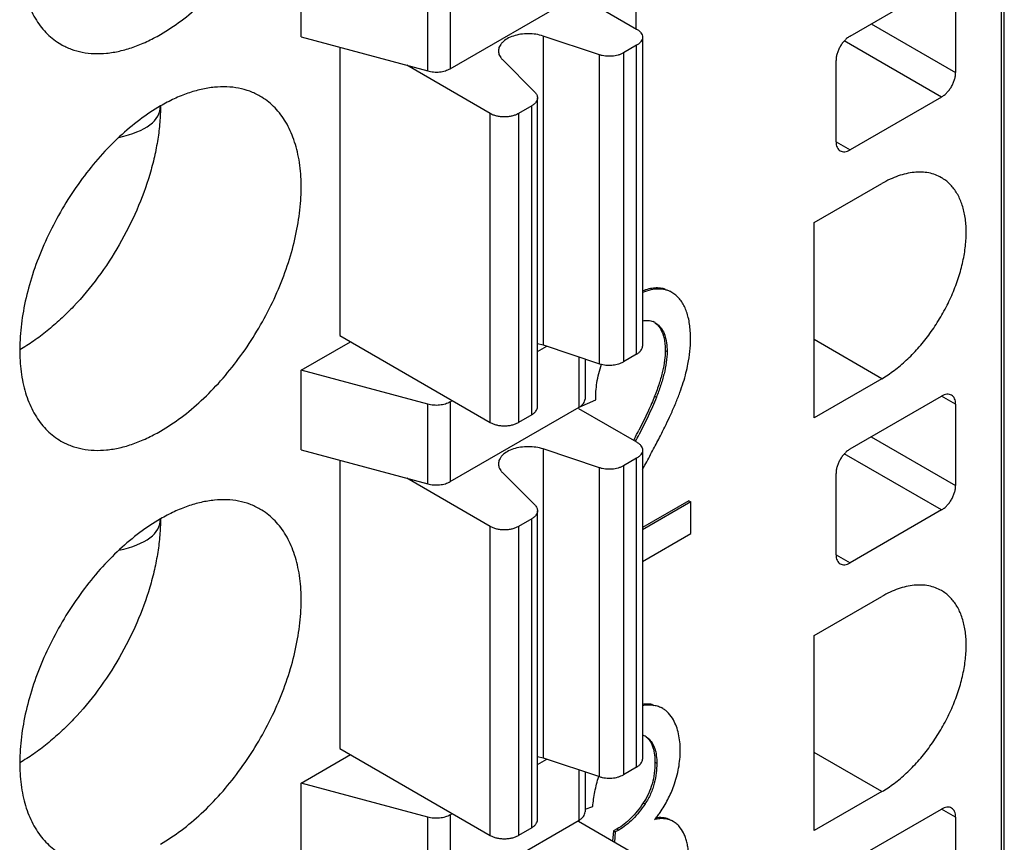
# Model space of a CAD drawing. Header units: inches. Extents: x 0 to 22, y 0 to 17.
# Tile 27 of 64: x 10.266 to 10.656, y 12.972 to 13.298. Entities that reach past the tile are written whole.
import ezdxf

# ---------------------------------------------------------------- set-up
doc = ezdxf.new("R2010")
doc.units = ezdxf.units.IN
doc.header["$LTSCALE"] = 1.21
doc.header["$MEASUREMENT"] = 0
doc.layers.get('0').update_dxf_attribs({"linetype": 'CONTINUOUS'})

msp = doc.modelspace()

# ---------------------------------------------------------------- linework, layer by layer
at = {"color": 7, "linetype": 'CONTINUOUS'}
for p, q in [((10.6546000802, 11.9968975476), (10.6546000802, 13.6298441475)), ((10.6557532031, 11.998504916), (10.6557532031, 13.6314515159)), ((10.5100941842, 13.293974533), (10.5100941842, 13.3286901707)), ((10.3776035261, 13.2908654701), (10.3776035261, 13.3191527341)), ((10.5947465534, 13.2911976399), (10.630937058, 13.3120934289)), ((10.4365605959, 13.278292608), (10.4875669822, 13.3077428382)), ((10.4365605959, 13.306579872), (10.4365605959, 13.278292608)), ((10.4872887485, 13.3072609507), (10.5103001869, 13.293974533)), ((10.6365048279, 13.3088792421), (10.6365048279, 13.276734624)), ((10.4276651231, 13.2773869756), (10.4276651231, 13.3056742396)), ((10.6031010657, 13.2960213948), (10.6365048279, 13.276734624)), ((10.3776035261, 13.2908654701), (10.4276651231, 13.2773869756)), ((10.495550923, 13.2837944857), (10.4733338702, 13.2912005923)), ((10.4733338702, 13.2912005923), (10.4733338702, 13.1690510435)), ((10.5126064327, 13.2907597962), (10.5126064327, 13.1686102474)), ((10.3929148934, 13.2867430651), (10.3929148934, 13.1727347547)), ((10.5103001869, 13.2875450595), (10.5050557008, 13.2845169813)), ((10.5103001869, 13.1653955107), (10.5103001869, 13.2875450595)), ((10.630937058, 13.2670909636), (10.5924640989, 13.2893046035)), ((10.495550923, 13.1616449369), (10.495550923, 13.2837944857)), ((10.5050557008, 13.2845169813), (10.5050557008, 13.1623674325)), ((10.4523953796, 13.2605412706), (10.4193350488, 13.2796297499)), ((10.4571997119, 13.2818850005), (10.4700267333, 13.2690572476)), ((10.5891787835, 13.2494093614), (10.5891787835, 13.2815539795)), ((10.630937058, 13.2670909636), (10.5947465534, 13.2461951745)), ((10.4687754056, 13.2635693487), (10.4635309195, 13.2605412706)), ((10.4687754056, 13.1414197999), (10.4687754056, 13.2635693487)), ((10.4710816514, 13.1446345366), (10.4710816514, 13.2667840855)), ((10.4523953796, 13.1383917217), (10.4523953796, 13.2605412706)), ((10.4635309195, 13.2605412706), (10.4635309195, 13.1383917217)), ((10.5891790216, 13.2494097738), (10.5947465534, 13.2461951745)), ((10.5805487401, 13.2174250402), (10.6072740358, 13.2328557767)), ((10.5805487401, 13.1402779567), (10.5805487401, 13.2174250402)), ((10.5241850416, 13.1898440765), (10.5234779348, 13.190252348)), ((10.5254440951, 13.1889846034), (10.5241828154, 13.1898402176)), ((10.5175645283, 13.1778937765), (10.5184714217, 13.1772840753)), ((10.517764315, 13.1776923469), (10.5184714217, 13.1772840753)), ((10.3776035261, 13.1590725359), (10.3970903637, 13.1703239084)), ((10.3929148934, 13.1727347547), (10.4523953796, 13.1383917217)), ((10.6072740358, 13.1557086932), (10.5805487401, 13.1711394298)), ((10.4710816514, 13.166431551), (10.4747822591, 13.1685682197)), ((10.4710904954, 13.1696276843), (10.4733338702, 13.1690510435)), ((10.4733338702, 13.1690510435), (10.495550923, 13.1616449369)), ((10.5216268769, 13.1668901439), (10.5223339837, 13.1664818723)), ((10.4875669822, 13.1444481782), (10.4875669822, 13.1643064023)), ((10.4898732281, 13.1635376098), (10.4898732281, 13.147662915)), ((10.5103001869, 13.1653955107), (10.5050557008, 13.1623674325)), ((10.4276651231, 13.1455940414), (10.3776035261, 13.1590725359)), ((10.3776035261, 13.1275708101), (10.3776035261, 13.1590725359)), ((10.495550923, 13.1616449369), (10.4964316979, 13.161393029)), ((10.6072740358, 13.1557086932), (10.5805487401, 13.1402779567)), ((10.4365605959, 13.1464996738), (10.4374566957, 13.1470170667)), ((10.4365605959, 13.1464996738), (10.4365605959, 13.114997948)), ((10.4875557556, 13.1444743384), (10.4940921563, 13.1472794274)), ((10.5174131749, 13.148745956), (10.5181202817, 13.1483376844)), ((10.5947465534, 13.1279029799), (10.630937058, 13.1487987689)), ((10.6365048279, 13.1455845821), (10.6309372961, 13.1487991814)), ((10.4276651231, 13.1140923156), (10.4276651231, 13.1455940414)), ((10.4365605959, 13.114997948), (10.4875669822, 13.1444481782)), ((10.4872887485, 13.1439662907), (10.5103001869, 13.130679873)), ((10.6365048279, 13.1455845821), (10.6365048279, 13.113439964)), ((10.4687754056, 13.1414197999), (10.4635309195, 13.1383917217)), ((10.5093991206, 13.13185713), (10.5091339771, 13.1313532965)), ((10.6031010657, 13.1327267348), (10.6365048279, 13.113439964)), ((10.3776035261, 13.1275708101), (10.4276651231, 13.1140923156)), ((10.495550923, 13.1204998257), (10.4733338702, 13.1279059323)), ((10.4733338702, 13.1279059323), (10.4733338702, 13.0057563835)), ((10.5126064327, 13.1274651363), (10.5126064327, 13.0053155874)), ((10.3929148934, 13.1234484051), (10.3929148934, 13.0094400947)), ((10.5103001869, 13.1242503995), (10.5050557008, 13.1212223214)), ((10.5103001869, 13.0021008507), (10.5103001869, 13.1242503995)), ((10.630937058, 13.1037963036), (10.5924640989, 13.1260099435)), ((10.495550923, 12.9983502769), (10.495550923, 13.1204998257)), ((10.5050557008, 13.1212223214), (10.5050557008, 12.9990727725)), ((10.4523953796, 13.0972466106), (10.4193350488, 13.1163350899)), ((10.4571997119, 13.1185903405), (10.4700267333, 13.1057625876)), ((10.5891787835, 13.0861147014), (10.5891787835, 13.1182593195)), ((10.5310073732, 13.1074339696), (10.5126064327, 13.0968095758)), ((10.5310073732, 13.1074339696), (10.53171448, 13.1070256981)), ((10.4710816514, 12.9813398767), (10.4710816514, 13.1034894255)), ((10.53171448, 13.1070256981), (10.5126064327, 13.0959930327)), ((10.53171448, 13.0945001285), (10.53171448, 13.1070256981)), ((10.630937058, 13.1037963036), (10.5947465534, 13.0829005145)), ((10.4687754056, 13.1002746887), (10.4635309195, 13.0972466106)), ((10.4687754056, 12.9781251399), (10.4687754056, 13.1002746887)), ((10.4523953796, 12.9750970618), (10.4523953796, 13.0972466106)), ((10.4635309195, 13.0972466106), (10.4635309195, 12.9750970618)), ((10.5126064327, 13.0834674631), (10.53171448, 13.0945001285)), ((10.5891790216, 13.0861151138), (10.5947465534, 13.0829005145)), ((10.5805487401, 13.0541303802), (10.6072740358, 13.0695611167)), ((10.5805487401, 12.9769832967), (10.5805487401, 13.0541303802)), ((10.5164048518, 13.026886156), (10.5171119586, 13.0264778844)), ((10.5206535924, 13.0252635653), (10.519946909, 13.0256715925)), ((10.5140283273, 13.0140979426), (10.5148849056, 13.0135134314)), ((10.5141777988, 13.013921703), (10.5148849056, 13.0135134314)), ((10.3776035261, 12.9957778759), (10.3970903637, 13.0070292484)), ((10.3929148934, 13.0094400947), (10.4523953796, 12.9750970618)), ((10.4710904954, 13.0063330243), (10.4733338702, 13.0057563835)), ((10.6072740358, 12.9924140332), (10.5805487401, 13.0078447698)), ((10.4710816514, 13.003136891), (10.4747822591, 13.0052735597)), ((10.4733338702, 13.0057563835), (10.495550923, 12.9983502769)), ((10.5175636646, 13.004039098), (10.5182707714, 13.0036308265)), ((10.4875669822, 12.9811535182), (10.4875669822, 13.0010117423)), ((10.4898732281, 13.0002429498), (10.4898732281, 12.984368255)), ((10.5103001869, 13.0021008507), (10.5050557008, 12.9990727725)), ((10.4276651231, 12.9822993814), (10.3776035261, 12.9957778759)), ((10.3776035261, 12.9642761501), (10.3776035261, 12.9957778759)), ((10.6072740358, 12.9924140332), (10.5805487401, 12.9769832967)), ((10.5129412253, 12.9879923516), (10.5136483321, 12.98758408)), ((10.4365605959, 12.9832050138), (10.4374566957, 12.9837224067)), ((10.4365605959, 12.9832050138), (10.4365605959, 12.951703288)), ((10.4898732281, 12.9854869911), (10.4929384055, 12.9864702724)), ((10.5947465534, 12.9646083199), (10.630937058, 12.9855041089)), ((10.6365048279, 12.9822899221), (10.6309372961, 12.9855045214)), ((10.4276651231, 12.9507976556), (10.4276651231, 12.9822993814)), ((10.4365605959, 12.951703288), (10.4875669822, 12.9811535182)), ((10.4872887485, 12.9806716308), (10.5103001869, 12.967385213)), ((10.5248129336, 12.9806160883), (10.5241070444, 12.9810236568)), ((10.6365048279, 12.9822899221), (10.6365048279, 12.950145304)), ((10.4687754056, 12.9781251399), (10.4635309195, 12.9750970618)), ((10.5011101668, 12.9769454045), (10.5007713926, 12.9728869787)), ((10.5025648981, 12.9776405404), (10.5011101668, 12.9769454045)), ((10.5011101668, 12.9769454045), (10.5018172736, 12.976537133)), ((10.5018172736, 12.976537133), (10.5014784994, 12.9724787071)), ((10.5032720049, 12.9772322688), (10.5018172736, 12.976537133)), ((10.5025648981, 12.9776405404), (10.5032720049, 12.9772322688))]:
    msp.add_line(p, q, dxfattribs=at)
for centre, radius, start, end in [((10.5143500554, 13.1723236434), 0.0064433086, 60.011150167, 67.2464766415), ((10.2294992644, 13.2789872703), 0.3162138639, 332.2712144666, 332.9848502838), ((10.2122696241, 13.2879582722), 0.3364551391, 332.1817891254, 332.6809254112), ((9.8943733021, 13.4585706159), 0.704984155, 331.2765923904, 331.4965739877), ((10.5113251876, 13.0094708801), 0.0053691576, 68.4023126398, 76.1151054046), ((10.5112627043, 13.0093134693), 0.0055385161, 59.9704017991, 68.4007037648), ((10.4800634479, 13.0116312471), 0.0480894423, 320.9659973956, 323.0976926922), ((10.4804971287, 13.0113035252), 0.0475458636, 323.0996949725, 325.2246862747)]:
    msp.add_arc(centre, radius, start, end, dxfattribs=at)
for centre in [(10.2002597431, 13.2933113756), (10.2002597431, 13.1300167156)]:
    msp.add_ellipse(centre, major_axis=(0.1213990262, -0.0318684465), ratio=0.2528149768, start_param=-0.4595572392, end_param=0.0662692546, dxfattribs=at)
for points, knots in [([(10.3219258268, 13.291827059), (10.324753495, 13.2934597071), (10.3303728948, 13.2972173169), (10.3383334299, 13.3039132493), (10.3459417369, 13.3117259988), (10.3530344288, 13.3204835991), (10.3594654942, 13.3299999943), (10.3650938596, 13.3400748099), (10.3698017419, 13.3504913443), (10.3734889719, 13.3610284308), (10.3760744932, 13.3714619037), (10.3772875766, 13.3800202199), (10.3776342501, 13.3866161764), (10.3775762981, 13.3927662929), (10.37693965, 13.3986686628), (10.3756577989, 13.4042038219), (10.3740493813, 13.4091759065), (10.3718455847, 13.4137304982), (10.3690407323, 13.4176852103), (10.3667134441, 13.4202665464), (10.3641394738, 13.4224977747), (10.362264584, 13.4237472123), (10.3612973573, 13.4243058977)], [0, 0, 0, 0, 0.0623520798, 0.128727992, 0.1983130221, 0.2702800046, 0.3436545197, 0.4173785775, 0.4903938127, 0.5616754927, 0.6302660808, 0.6953493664, 0.7263806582, 0.7563204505, 0.8127517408, 0.8392749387, 0.8646969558, 0.912466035, 0.935109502, 0.9571121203, 0.9786698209, 1, 1, 1, 1]), ([(10.3219258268, 13.4204055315), (10.3190981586, 13.4187728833), (10.3134787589, 13.4150152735), (10.3055182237, 13.4083193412), (10.2979099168, 13.4005065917), (10.2908172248, 13.3917489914), (10.2843861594, 13.3822325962), (10.278757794, 13.3721577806), (10.2740499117, 13.3617412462), (10.2703626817, 13.3512041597), (10.2677771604, 13.3407706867), (10.2665640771, 13.3322123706), (10.2662174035, 13.3256164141), (10.2662753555, 13.3194662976), (10.2669120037, 13.3135639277), (10.2681938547, 13.3080287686), (10.2698022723, 13.3030566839), (10.2720060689, 13.2985020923), (10.2748109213, 13.2945473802), (10.2771382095, 13.291966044), (10.2797121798, 13.2897348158), (10.2815870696, 13.2884853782), (10.2825542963, 13.2879266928)], [0, 0, 0, 0, 0.0623520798, 0.128727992, 0.1983130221, 0.2702800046, 0.3436545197, 0.4173785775, 0.4903938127, 0.5616754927, 0.6302660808, 0.6953493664, 0.7263806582, 0.7563204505, 0.8127517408, 0.8392749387, 0.8646969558, 0.912466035, 0.935109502, 0.9571121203, 0.9786698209, 1, 1, 1, 1]), ([(10.2825542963, 13.2879266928), (10.2838451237, 13.2871810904), (10.2865864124, 13.2858976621), (10.2910216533, 13.284672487), (10.2957489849, 13.2841432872), (10.3007189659, 13.2843168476), (10.3058850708, 13.285182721), (10.311198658, 13.2867334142), (10.3166064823, 13.288948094), (10.3201515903, 13.2908026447), (10.3219258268, 13.291827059)], [0, 0, 0, 0, 0.1080099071, 0.2180650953, 0.3319900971, 0.4513244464, 0.5772422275, 0.7105567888, 0.8515558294, 1, 1, 1, 1]), ([(10.4733338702, 13.2912005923), (10.4724082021, 13.2915091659), (10.4704504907, 13.2919645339), (10.467428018, 13.2921905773), (10.4644039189, 13.291965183), (10.4615770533, 13.2913053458), (10.459128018, 13.2902526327), (10.4574656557, 13.2890503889), (10.4565072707, 13.2879406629), (10.4559985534, 13.2870895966), (10.4556876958, 13.2862022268), (10.4556175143, 13.2855932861), (10.4556174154, 13.2852947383)], [0, 0, 0, 0, 0.140285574, 0.2873856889, 0.4342560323, 0.5746137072, 0.7028135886, 0.8153726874, 0.865786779, 0.9127489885, 0.9570769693, 1, 1, 1, 1]), ([(10.5103001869, 13.293974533), (10.5106450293, 13.2937754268), (10.5112709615, 13.2933426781), (10.5120216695, 13.2925566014), (10.5124952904, 13.2916845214), (10.5126062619, 13.2910595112), (10.5126062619, 13.2907597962)], [0, 0, 0, 0, 0.289161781, 0.5490716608, 0.7823528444, 1, 1, 1, 1]), ([(10.5126062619, 13.2907597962), (10.5126062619, 13.2904600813), (10.5124952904, 13.289835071), (10.5120216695, 13.2889629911), (10.5112709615, 13.2881769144), (10.5106450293, 13.2877441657), (10.5103001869, 13.2875450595)], [0, 0, 0, 0, 0.2176471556, 0.4509283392, 0.710838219, 1, 1, 1, 1]), ([(10.5947465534, 13.2911976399), (10.5943660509, 13.2909779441), (10.5936139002, 13.2904491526), (10.5925765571, 13.289481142), (10.5916220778, 13.288334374), (10.5907845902, 13.2870559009), (10.5900961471, 13.2856913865), (10.589580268, 13.2842914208), (10.5892606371, 13.2829090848), (10.5891787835, 13.2819933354), (10.5891787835, 13.2815539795)], [0, 0, 0, 0, 0.1139631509, 0.2373503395, 0.3670689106, 0.500005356, 0.6329410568, 0.7626574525, 0.8860412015, 1, 1, 1, 1]), ([(10.4556174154, 13.2852947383), (10.4556173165, 13.2849960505), (10.4556873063, 13.2843860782), (10.456000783, 13.2834982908), (10.4565085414, 13.2826471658), (10.4569525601, 13.2821321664), (10.4571997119, 13.2818850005)], [0, 0, 0, 0, 0.2325773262, 0.4732226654, 0.7278294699, 1, 1, 1, 1]), ([(10.5050557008, 13.2845169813), (10.5047412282, 13.2843354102), (10.5040603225, 13.2840074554), (10.5025591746, 13.2834926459), (10.5004969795, 13.2831432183), (10.4983791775, 13.2831835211), (10.4967243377, 13.2834546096), (10.4959310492, 13.2836677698), (10.495550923, 13.2837944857)], [0, 0, 0, 0, 0.1114217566, 0.2310934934, 0.4861079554, 0.748548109, 0.8770521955, 1, 1, 1, 1]), ([(10.4276651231, 13.2773869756), (10.4284153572, 13.277184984), (10.4299815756, 13.2769311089), (10.432338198, 13.2769576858), (10.4342487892, 13.2773211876), (10.4356365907, 13.2778154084), (10.4362676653, 13.2781234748), (10.4365605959, 13.278292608)], [0, 0, 0, 0, 0.2550066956, 0.5172086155, 0.7702187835, 0.8889806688, 1, 1, 1, 1]), ([(10.630937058, 13.2670909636), (10.6313175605, 13.2673106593), (10.6320697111, 13.2678394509), (10.6331070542, 13.2688074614), (10.6340615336, 13.2699542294), (10.6348990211, 13.2712327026), (10.6355874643, 13.272597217), (10.6361033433, 13.2739971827), (10.6364229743, 13.2753795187), (10.6365048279, 13.276295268), (10.6365048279, 13.276734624)], [0, 0, 0, 0, 0.1139631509, 0.2373503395, 0.3670689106, 0.500005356, 0.6329410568, 0.7626574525, 0.8860412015, 1, 1, 1, 1]), ([(10.3612973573, 13.2674401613), (10.3600065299, 13.2681857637), (10.3572652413, 13.269469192), (10.3528300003, 13.2706943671), (10.3481026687, 13.2712235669), (10.3431326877, 13.2710500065), (10.3379665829, 13.2701841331), (10.3326529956, 13.2686334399), (10.3272451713, 13.2664187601), (10.3237000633, 13.2645642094), (10.3219258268, 13.2635397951)], [0, 0, 0, 0, 0.1080099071, 0.2180650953, 0.3319900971, 0.4513244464, 0.5772422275, 0.7105567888, 0.8515558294, 1, 1, 1, 1]), ([(10.3219258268, 13.1349613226), (10.324753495, 13.1365939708), (10.3303728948, 13.1403515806), (10.3383334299, 13.1470475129), (10.3459417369, 13.1548602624), (10.3530344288, 13.1636178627), (10.3594654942, 13.1731342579), (10.3650938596, 13.1832090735), (10.3698017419, 13.1936256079), (10.3734889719, 13.2041626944), (10.3760744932, 13.2145961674), (10.3772875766, 13.2231544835), (10.3776342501, 13.22975044), (10.3775762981, 13.2359005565), (10.37693965, 13.2418029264), (10.3756577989, 13.2473380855), (10.3740493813, 13.2523101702), (10.3718455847, 13.2568647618), (10.3690407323, 13.2608194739), (10.3667134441, 13.2634008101), (10.3641394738, 13.2656320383), (10.362264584, 13.2668814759), (10.3612973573, 13.2674401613)], [0, 0, 0, 0, 0.0623520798, 0.128727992, 0.1983130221, 0.2702800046, 0.3436545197, 0.4173785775, 0.4903938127, 0.5616754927, 0.6302660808, 0.6953493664, 0.7263806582, 0.7563204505, 0.8127517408, 0.8392749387, 0.8646969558, 0.912466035, 0.935109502, 0.9571121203, 0.9786698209, 1, 1, 1, 1]), ([(10.4700267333, 13.2690572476), (10.4701912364, 13.2688927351), (10.4704867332, 13.2685495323), (10.4708244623, 13.2679820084), (10.4710340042, 13.2673902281), (10.4710818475, 13.2669833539), (10.4710819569, 13.2667840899)], [0, 0, 0, 0, 0.2717762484, 0.5263165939, 0.7672236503, 1, 1, 1, 1]), ([(10.3219258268, 13.2635397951), (10.3190981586, 13.261907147), (10.3134787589, 13.2581495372), (10.3055182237, 13.2514536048), (10.2979099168, 13.2436408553), (10.2908172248, 13.234883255), (10.2843861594, 13.2253668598), (10.278757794, 13.2152920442), (10.2740499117, 13.2048755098), (10.2703626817, 13.1943384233), (10.2677771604, 13.1839049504), (10.2665640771, 13.1753466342), (10.2662174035, 13.1687506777), (10.2662753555, 13.1626005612), (10.2669120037, 13.1566981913), (10.2681938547, 13.1511630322), (10.2698022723, 13.1461909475), (10.2720060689, 13.1416363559), (10.2748109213, 13.1376816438), (10.2771382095, 13.1351003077), (10.2797121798, 13.1328690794), (10.2815870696, 13.1316196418), (10.2825542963, 13.1310609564)], [0, 0, 0, 0, 0.0623520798, 0.128727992, 0.1983130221, 0.2702800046, 0.3436545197, 0.4173785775, 0.4903938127, 0.5616754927, 0.6302660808, 0.6953493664, 0.7263806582, 0.7563204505, 0.8127517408, 0.8392749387, 0.8646969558, 0.912466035, 0.935109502, 0.9571121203, 0.9786698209, 1, 1, 1, 1]), ([(10.3219258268, 13.2635453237), (10.3219258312, 13.2613930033), (10.3217334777, 13.2569874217), (10.3209233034, 13.2502879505), (10.3195883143, 13.2434066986), (10.3170989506, 13.2339734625), (10.3127567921, 13.2221733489), (10.3058676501, 13.2085261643), (10.2974933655, 13.1957363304), (10.2894451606, 13.1860757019), (10.2825203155, 13.1792030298), (10.2772283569, 13.1746060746), (10.2718313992, 13.1705544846), (10.2681121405, 13.1681849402), (10.2662481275, 13.1671086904)], [0, 0, 0, 0, 0.0558077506, 0.1141924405, 0.1748303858, 0.2374087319, 0.3670100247, 0.4999946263, 0.6329799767, 0.7625834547, 0.8251633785, 0.8858031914, 0.9441899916, 1, 1, 1, 1]), ([(10.4710819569, 13.2667840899), (10.4710821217, 13.2664843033), (10.4709715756, 13.2658587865), (10.4704957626, 13.2649873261), (10.469745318, 13.2642014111), (10.469119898, 13.2637682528), (10.4687754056, 13.2635693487)], [0, 0, 0, 0, 0.2176969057, 0.4511095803, 0.7111348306, 1, 1, 1, 1]), ([(10.4635309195, 13.2605412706), (10.4631504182, 13.2603215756), (10.4623164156, 13.2599345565), (10.4609594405, 13.2595201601), (10.4594890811, 13.2592669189), (10.4579631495, 13.2591808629), (10.456437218, 13.2592669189), (10.4549668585, 13.2595201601), (10.4536098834, 13.2599345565), (10.4527758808, 13.2603215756), (10.4523953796, 13.2605412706)], [0, 0, 0, 0, 0.1139620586, 0.2373476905, 0.3670647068, 0.5, 0.6329352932, 0.7626523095, 0.8860379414, 1, 1, 1, 1]), ([(10.5891787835, 13.2494093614), (10.5891787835, 13.2490112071), (10.5892405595, 13.2482528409), (10.5895458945, 13.2472097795), (10.5900642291, 13.246363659), (10.5905499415, 13.2459550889), (10.5908094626, 13.2458052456)], [0, 0, 0, 0, 0.2891666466, 0.549077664, 0.7823568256, 1, 1, 1, 1]), ([(10.5908094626, 13.2458052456), (10.5910690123, 13.2456553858), (10.5916657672, 13.2454389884), (10.5926578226, 13.2454131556), (10.5937139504, 13.2456703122), (10.594401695, 13.2459960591), (10.5947465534, 13.2461951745)], [0, 0, 0, 0, 0.2176384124, 0.4509154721, 0.7108283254, 1, 1, 1, 1]), ([(10.6308966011, 13.2351953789), (10.6301218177, 13.2356423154), (10.6284772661, 13.236412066), (10.6258171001, 13.2371495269), (10.622980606, 13.2374655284), (10.6188957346, 13.2373241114), (10.6146688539, 13.2363038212), (10.6104649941, 13.2345821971), (10.6083378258, 13.2334699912), (10.6072740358, 13.2328557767)], [0, 0, 0, 0, 0.1080645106, 0.21814557, 0.3321025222, 0.4514971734, 0.7105340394, 0.8515916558, 1, 1, 1, 1]), ([(10.6072740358, 13.1557086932), (10.6089698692, 13.156687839), (10.6123407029, 13.1589431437), (10.617118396, 13.1629596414), (10.6216834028, 13.1676484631), (10.6259399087, 13.1729022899), (10.6297964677, 13.1786128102), (10.633175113, 13.1846566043), (10.6359989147, 13.1909069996), (10.6382116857, 13.1972288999), (10.6397628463, 13.2034894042), (10.6406226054, 13.2095555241), (10.6407682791, 13.2153009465), (10.640196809, 13.2206069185), (10.6389104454, 13.2253645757), (10.6369275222, 13.2294728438), (10.6346830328, 13.2323066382), (10.6326027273, 13.2341114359), (10.6314771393, 13.2348604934), (10.6308966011, 13.2351953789)], [0, 0, 0, 0, 0.0623337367, 0.1287412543, 0.1983566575, 0.2703210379, 0.3437008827, 0.4174381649, 0.4904657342, 0.5617555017, 0.6303581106, 0.695451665, 0.7564028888, 0.8128437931, 0.8647484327, 0.912525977, 0.9571037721, 0.9786660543, 1, 1, 1, 1]), ([(10.5217559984, 13.1910338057), (10.5210954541, 13.1912583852), (10.5196838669, 13.1915712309), (10.5174394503, 13.1916056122), (10.5150438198, 13.1912223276), (10.5134343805, 13.1907204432), (10.5126083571, 13.1904120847)], [0, 0, 0, 0, 0.2240603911, 0.4602972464, 0.7168398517, 1, 1, 1, 1]), ([(10.524185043, 13.1898440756), (10.5237978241, 13.1900676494), (10.5229916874, 13.1904623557), (10.5217044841, 13.1908815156), (10.5203478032, 13.1911246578), (10.5183999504, 13.191217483), (10.5157559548, 13.1908582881), (10.5136838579, 13.1901664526), (10.5126134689, 13.1897293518)], [0, 0, 0, 0, 0.1119046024, 0.2237866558, 0.3377576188, 0.4558044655, 0.7106340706, 1, 1, 1, 1]), ([(10.5316141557, 13.1715504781), (10.5316141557, 13.1725528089), (10.5315570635, 13.1744846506), (10.5312752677, 13.1772645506), (10.5308000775, 13.1798121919), (10.5301304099, 13.1821270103), (10.5292647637, 13.1842081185), (10.5282011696, 13.1860538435), (10.5269386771, 13.1876607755), (10.5259596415, 13.1885744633), (10.5254440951, 13.1889846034)], [0, 0, 0, 0, 0.1572828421, 0.30301407, 0.4380305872, 0.5633971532, 0.6804562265, 0.7908686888, 0.8966247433, 1, 1, 1, 1]), ([(10.5126085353, 13.1785609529), (10.5129855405, 13.1786410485), (10.5137299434, 13.1787528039), (10.5148321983, 13.1787639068), (10.5158758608, 13.1786099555), (10.5165309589, 13.1783957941), (10.5168421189, 13.1782655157)], [0, 0, 0, 0, 0.2684439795, 0.5225458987, 0.7650487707, 1, 1, 1, 1]), ([(10.517764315, 13.1776923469), (10.5181904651, 13.1773474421), (10.5189892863, 13.1765553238), (10.5196180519, 13.1756240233), (10.5198950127, 13.175127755)], [0, 0, 0, 0, 0.491005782, 1, 1, 1, 1]), ([(10.5184714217, 13.1772840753), (10.5191358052, 13.1767463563), (10.5203488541, 13.1753917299), (10.5215553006, 13.1728124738), (10.5222160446, 13.1697745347), (10.5223339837, 13.1676103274), (10.5223339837, 13.1664818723)], [0, 0, 0, 0, 0.2166307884, 0.4524999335, 0.7139905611, 1, 1, 1, 1]), ([(10.5198950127, 13.175127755), (10.5205171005, 13.1740130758), (10.5211644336, 13.1720643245), (10.5215645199, 13.1692625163), (10.5216268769, 13.1677064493), (10.5216268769, 13.1668901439)], [0, 0, 0, 0, 0.4510401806, 0.7115700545, 1, 1, 1, 1]), ([(10.5298173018, 13.1579818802), (10.5301108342, 13.1591487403), (10.5311083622, 13.1636064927), (10.5316141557, 13.1681850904), (10.5316141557, 13.1715504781)], [0, 0, 0, 0, 0.2633659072, 1, 1, 1, 1]), ([(10.5103001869, 13.1653955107), (10.5106450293, 13.1655946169), (10.5112709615, 13.1660273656), (10.5120216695, 13.1668134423), (10.5124952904, 13.1676855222), (10.5126062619, 13.1683105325), (10.5126062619, 13.1686102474)], [0, 0, 0, 0, 0.289161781, 0.5490716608, 0.7823528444, 1, 1, 1, 1]), ([(10.5216268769, 13.1668901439), (10.5216268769, 13.1655837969), (10.5214190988, 13.162806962), (10.5206012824, 13.1584584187), (10.5192614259, 13.1537033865), (10.5180817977, 13.1504417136), (10.5174131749, 13.148745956)], [0, 0, 0, 0, 0.2093090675, 0.4447250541, 0.707940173, 1, 1, 1, 1]), ([(10.5223339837, 13.1664818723), (10.5223339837, 13.1650366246), (10.5220870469, 13.1620484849), (10.5211838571, 13.1575380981), (10.5198404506, 13.1529294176), (10.5187245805, 13.1498703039), (10.5181202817, 13.1483376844)], [0, 0, 0, 0, 0.2315701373, 0.4785789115, 0.7360308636, 1, 1, 1, 1]), ([(10.4964316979, 13.161393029), (10.4971693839, 13.1612144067), (10.4986952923, 13.1609941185), (10.5009811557, 13.1610521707), (10.502824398, 13.1614206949), (10.5041631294, 13.1619049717), (10.5047724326, 13.1622038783), (10.5050557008, 13.1623674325)], [0, 0, 0, 0, 0.2569625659, 0.518713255, 0.770902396, 0.8892613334, 1, 1, 1, 1]), ([(10.4940921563, 13.1472794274), (10.4940921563, 13.1483992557), (10.4941694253, 13.1506900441), (10.4945583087, 13.154187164), (10.4952763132, 13.1577965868), (10.4960033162, 13.1601995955), (10.4964375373, 13.1614039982)], [0, 0, 0, 0, 0.2335330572, 0.4775305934, 0.7330043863, 1, 1, 1, 1]), ([(10.5238011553, 13.1415376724), (10.5244771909, 13.1430170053), (10.5257361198, 13.1458967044), (10.5273956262, 13.1501319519), (10.5287594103, 13.1541244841), (10.5295009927, 13.1567244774), (10.5298173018, 13.1579818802)], [0, 0, 0, 0, 0.2783141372, 0.5376511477, 0.7781374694, 1, 1, 1, 1]), ([(10.4365605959, 13.1464996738), (10.4362676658, 13.1463305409), (10.4356365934, 13.1460224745), (10.4342487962, 13.1455282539), (10.4323382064, 13.1451647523), (10.4299815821, 13.1451381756), (10.4284153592, 13.1453920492), (10.4276651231, 13.1455940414)], [0, 0, 0, 0, 0.1110191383, 0.2297805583, 0.4827900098, 0.7449926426, 1, 1, 1, 1]), ([(10.4875669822, 13.1444481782), (10.4879118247, 13.1446472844), (10.4885377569, 13.1450800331), (10.4892884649, 13.1458661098), (10.4897620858, 13.1467381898), (10.4898730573, 13.1473632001), (10.4898730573, 13.147662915)], [0, 0, 0, 0, 0.289161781, 0.5490716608, 0.7823528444, 1, 1, 1, 1]), ([(10.5181202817, 13.1483376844), (10.5171255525, 13.1458148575), (10.5148879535, 13.140844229), (10.5124525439, 13.1359730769), (10.5111980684, 13.1335437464)], [0, 0, 0, 0, 0.4979565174, 1, 1, 1, 1]), ([(10.5174131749, 13.148745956), (10.5170357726, 13.1477887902), (10.5161921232, 13.1457651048), (10.5141710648, 13.141277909), (10.5124491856, 13.1377859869), (10.5112099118, 13.1353546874)], [0, 0, 0, 0, 0.2090822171, 0.4454476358, 1, 1, 1, 1]), ([(10.6348741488, 13.1491886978), (10.6346145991, 13.1493385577), (10.6340178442, 13.149554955), (10.6330257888, 13.1495807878), (10.631969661, 13.1493236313), (10.6312819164, 13.1489978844), (10.630937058, 13.1487987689)], [0, 0, 0, 0, 0.2176384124, 0.4509154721, 0.7108283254, 1, 1, 1, 1]), ([(10.6365048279, 13.1455845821), (10.6365048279, 13.1459827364), (10.6364430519, 13.1467411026), (10.6361377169, 13.1477841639), (10.6356193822, 13.1486302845), (10.6351336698, 13.1490388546), (10.6348741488, 13.1491886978)], [0, 0, 0, 0, 0.2891666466, 0.549077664, 0.7823568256, 1, 1, 1, 1]), ([(10.4687754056, 13.1414197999), (10.4691198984, 13.1416187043), (10.469745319, 13.142051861), (10.4704957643, 13.1428377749), (10.4709715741, 13.1437092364), (10.471082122, 13.1443347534), (10.4710819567, 13.144634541)], [0, 0, 0, 0, 0.288865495, 0.5488901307, 0.7823023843, 1, 1, 1, 1]), ([(10.5139053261, 13.1221442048), (10.5149481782, 13.1240648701), (10.5168978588, 13.1276979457), (10.5195823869, 13.1328549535), (10.5218538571, 13.1373913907), (10.5232005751, 13.1402234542), (10.5238011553, 13.1415376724)], [0, 0, 0, 0, 0.3010918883, 0.5680213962, 0.8009346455, 1, 1, 1, 1]), ([(10.2825542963, 13.1310609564), (10.2838451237, 13.130315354), (10.2865864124, 13.1290319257), (10.2910216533, 13.1278067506), (10.2957489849, 13.1272775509), (10.3007189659, 13.1274511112), (10.3058850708, 13.1283169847), (10.311198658, 13.1298676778), (10.3166064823, 13.1320823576), (10.3201515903, 13.1339369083), (10.3219258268, 13.1349613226)], [0, 0, 0, 0, 0.1080099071, 0.2180650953, 0.3319900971, 0.4513244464, 0.5772422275, 0.7105567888, 0.8515558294, 1, 1, 1, 1]), ([(10.4523953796, 13.1383917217), (10.4527758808, 13.1381720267), (10.4536098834, 13.1377850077), (10.4549668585, 13.1373706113), (10.456437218, 13.1371173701), (10.4579631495, 13.1370313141), (10.4594890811, 13.1371173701), (10.4609594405, 13.1373706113), (10.4623164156, 13.1377850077), (10.4631504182, 13.1381720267), (10.4635309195, 13.1383917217)], [0, 0, 0, 0, 0.1139620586, 0.2373476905, 0.3670647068, 0.5, 0.6329352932, 0.7626523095, 0.8860379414, 1, 1, 1, 1]), ([(10.4733338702, 13.1279059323), (10.4724082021, 13.128214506), (10.4704504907, 13.1286698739), (10.467428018, 13.1288959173), (10.4644039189, 13.128670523), (10.4615770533, 13.1280106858), (10.459128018, 13.1269579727), (10.4574656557, 13.1257557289), (10.4565072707, 13.1246460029), (10.4559985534, 13.1237949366), (10.4556876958, 13.1229075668), (10.4556175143, 13.1222986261), (10.4556174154, 13.1220000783)], [0, 0, 0, 0, 0.140285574, 0.2873856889, 0.4342560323, 0.5746137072, 0.7028135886, 0.8153726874, 0.865786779, 0.9127489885, 0.9570769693, 1, 1, 1, 1]), ([(10.5103001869, 13.130679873), (10.5106450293, 13.1304807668), (10.5112709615, 13.1300480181), (10.5120216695, 13.1292619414), (10.5124952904, 13.1283898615), (10.5126062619, 13.1277648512), (10.5126062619, 13.1274651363)], [0, 0, 0, 0, 0.289161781, 0.5490716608, 0.7823528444, 1, 1, 1, 1]), ([(10.5126062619, 13.1274651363), (10.5126062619, 13.1271654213), (10.5124952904, 13.1265404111), (10.5120216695, 13.1256683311), (10.5112709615, 13.1248822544), (10.5106450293, 13.1244495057), (10.5103001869, 13.1242503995)], [0, 0, 0, 0, 0.2176471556, 0.4509283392, 0.710838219, 1, 1, 1, 1]), ([(10.5947465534, 13.1279029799), (10.5943660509, 13.1276832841), (10.5936139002, 13.1271544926), (10.5925765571, 13.126186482), (10.5916220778, 13.125039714), (10.5907845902, 13.1237612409), (10.5900961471, 13.1223967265), (10.589580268, 13.1209967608), (10.5892606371, 13.1196144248), (10.5891787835, 13.1186986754), (10.5891787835, 13.1182593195)], [0, 0, 0, 0, 0.1139631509, 0.2373503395, 0.3670689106, 0.500005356, 0.6329410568, 0.7626574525, 0.8860412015, 1, 1, 1, 1]), ([(10.4556174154, 13.1220000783), (10.4556173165, 13.1217013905), (10.4556873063, 13.1210914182), (10.456000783, 13.1202036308), (10.4565085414, 13.1193525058), (10.4569525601, 13.1188375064), (10.4571997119, 13.1185903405)], [0, 0, 0, 0, 0.2325773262, 0.4732226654, 0.7278294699, 1, 1, 1, 1]), ([(10.5050557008, 13.1212223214), (10.5047412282, 13.1210407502), (10.5040603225, 13.1207127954), (10.5025591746, 13.120197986), (10.5004969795, 13.1198485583), (10.4983791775, 13.1198888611), (10.4967243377, 13.1201599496), (10.4959310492, 13.1203731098), (10.495550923, 13.1204998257)], [0, 0, 0, 0, 0.1114217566, 0.2310934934, 0.4861079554, 0.748548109, 0.8770521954, 1, 1, 1, 1]), ([(10.4276651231, 13.1140923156), (10.4284153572, 13.113890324), (10.4299815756, 13.1136364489), (10.432338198, 13.1136630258), (10.4342487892, 13.1140265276), (10.4356365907, 13.1145207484), (10.4362676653, 13.1148288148), (10.4365605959, 13.114997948)], [0, 0, 0, 0, 0.2550066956, 0.5172086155, 0.7702187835, 0.8889806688, 1, 1, 1, 1]), ([(10.630937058, 13.1037963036), (10.6313175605, 13.1040159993), (10.6320697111, 13.1045447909), (10.6331070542, 13.1055128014), (10.6340615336, 13.1066595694), (10.6348990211, 13.1079380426), (10.6355874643, 13.109302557), (10.6361033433, 13.1107025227), (10.6364229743, 13.1120848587), (10.6365048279, 13.113000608), (10.6365048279, 13.113439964)], [0, 0, 0, 0, 0.1139631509, 0.2373503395, 0.3670689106, 0.500005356, 0.6329410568, 0.7626574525, 0.8860412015, 1, 1, 1, 1]), ([(10.3612973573, 13.1041455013), (10.3600065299, 13.1048911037), (10.3572652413, 13.1061745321), (10.3528300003, 13.1073997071), (10.3481026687, 13.1079289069), (10.3431326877, 13.1077553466), (10.3379665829, 13.1068894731), (10.3326529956, 13.1053387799), (10.3272451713, 13.1031241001), (10.3237000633, 13.1012695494), (10.3219258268, 13.1002451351)], [0, 0, 0, 0, 0.1080099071, 0.2180650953, 0.3319900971, 0.4513244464, 0.5772422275, 0.7105567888, 0.8515558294, 1, 1, 1, 1]), ([(10.3219258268, 12.9716666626), (10.324753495, 12.9732993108), (10.3303728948, 12.9770569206), (10.3383334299, 12.9837528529), (10.3459417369, 12.9915656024), (10.3530344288, 13.0003232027), (10.3594654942, 13.0098395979), (10.3650938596, 13.0199144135), (10.3698017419, 13.0303309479), (10.3734889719, 13.0408680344), (10.3760744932, 13.0513015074), (10.3772875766, 13.0598598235), (10.3776342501, 13.06645578), (10.3775762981, 13.0726058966), (10.37693965, 13.0785082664), (10.3756577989, 13.0840434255), (10.3740493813, 13.0890155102), (10.3718455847, 13.0935701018), (10.3690407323, 13.0975248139), (10.3667134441, 13.1001061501), (10.3641394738, 13.1023373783), (10.362264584, 13.1035868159), (10.3612973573, 13.1041455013)], [0, 0, 0, 0, 0.0623520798, 0.128727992, 0.1983130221, 0.2702800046, 0.3436545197, 0.4173785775, 0.4903938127, 0.5616754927, 0.6302660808, 0.6953493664, 0.7263806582, 0.7563204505, 0.8127517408, 0.8392749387, 0.8646969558, 0.912466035, 0.935109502, 0.9571121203, 0.9786698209, 1, 1, 1, 1]), ([(10.4710819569, 13.1034894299), (10.4710821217, 13.1031896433), (10.4709715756, 13.1025641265), (10.4704957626, 13.1016926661), (10.469745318, 13.1009067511), (10.469119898, 13.1004735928), (10.4687754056, 13.1002746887)], [0, 0, 0, 0, 0.2176969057, 0.4511095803, 0.7111348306, 1, 1, 1, 1]), ([(10.4700267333, 13.1057625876), (10.4701912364, 13.1055980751), (10.4704867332, 13.1052548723), (10.4708244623, 13.1046873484), (10.4710340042, 13.1040955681), (10.4710818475, 13.1036886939), (10.4710819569, 13.1034894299)], [0, 0, 0, 0, 0.2717762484, 0.5263165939, 0.7672236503, 1, 1, 1, 1]), ([(10.3219258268, 13.1002451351), (10.3190981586, 13.098612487), (10.3134787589, 13.0948548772), (10.3055182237, 13.0881589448), (10.2979099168, 13.0803461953), (10.2908172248, 13.071588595), (10.2843861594, 13.0620721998), (10.278757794, 13.0519973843), (10.2740499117, 13.0415808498), (10.2703626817, 13.0310437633), (10.2677771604, 13.0206102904), (10.2665640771, 13.0120519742), (10.2662174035, 13.0054560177), (10.2662753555, 12.9993059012), (10.2669120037, 12.9934035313), (10.2681938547, 12.9878683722), (10.2698022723, 12.9828962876), (10.2720060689, 12.9783416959), (10.2748109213, 12.9743869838), (10.2771382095, 12.9718056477), (10.2797121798, 12.9695744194), (10.2815870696, 12.9683249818), (10.2825542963, 12.9677662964)], [0, 0, 0, 0, 0.0623520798, 0.128727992, 0.1983130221, 0.2702800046, 0.3436545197, 0.4173785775, 0.4903938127, 0.5616754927, 0.6302660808, 0.6953493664, 0.7263806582, 0.7563204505, 0.8127517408, 0.8392749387, 0.8646969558, 0.912466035, 0.935109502, 0.9571121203, 0.9786698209, 1, 1, 1, 1]), ([(10.3219258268, 13.1002506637), (10.3219258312, 13.0980983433), (10.3217334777, 13.0936927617), (10.3209233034, 13.0869932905), (10.3195883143, 13.0801120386), (10.3170989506, 13.0706788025), (10.3127567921, 13.0588786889), (10.3058676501, 13.0452315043), (10.2974933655, 13.0324416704), (10.2894451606, 13.0227810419), (10.2825203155, 13.0159083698), (10.2772283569, 13.0113114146), (10.2718313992, 13.0072598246), (10.2681121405, 13.0048902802), (10.2662481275, 13.0038140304)], [0, 0, 0, 0, 0.0558077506, 0.1141924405, 0.1748303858, 0.2374087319, 0.3670100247, 0.4999946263, 0.6329799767, 0.7625834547, 0.8251633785, 0.8858031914, 0.9441899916, 1, 1, 1, 1]), ([(10.4635309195, 13.0972466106), (10.4631504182, 13.0970269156), (10.4623164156, 13.0966398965), (10.4609594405, 13.0962255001), (10.4594890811, 13.0959722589), (10.4579631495, 13.0958862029), (10.456437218, 13.0959722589), (10.4549668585, 13.0962255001), (10.4536098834, 13.0966398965), (10.4527758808, 13.0970269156), (10.4523953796, 13.0972466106)], [0, 0, 0, 0, 0.1139620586, 0.2373476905, 0.3670647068, 0.5, 0.6329352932, 0.7626523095, 0.8860379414, 1, 1, 1, 1]), ([(10.5891787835, 13.0861147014), (10.5891787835, 13.0857165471), (10.5892405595, 13.0849581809), (10.5895458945, 13.0839151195), (10.5900642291, 13.083068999), (10.5905499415, 13.0826604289), (10.5908094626, 13.0825105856)], [0, 0, 0, 0, 0.2891666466, 0.549077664, 0.7823568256, 1, 1, 1, 1]), ([(10.5908094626, 13.0825105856), (10.5910690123, 13.0823607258), (10.5916657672, 13.0821443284), (10.5926578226, 13.0821184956), (10.5937139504, 13.0823756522), (10.594401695, 13.0827013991), (10.5947465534, 13.0829005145)], [0, 0, 0, 0, 0.2176384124, 0.4509154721, 0.7108283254, 1, 1, 1, 1]), ([(10.6308966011, 13.0719007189), (10.6301218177, 13.0723476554), (10.6284772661, 13.073117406), (10.6258171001, 13.0738548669), (10.622980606, 13.0741708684), (10.6188957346, 13.0740294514), (10.6146688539, 13.0730091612), (10.6104649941, 13.0712875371), (10.6083378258, 13.0701753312), (10.6072740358, 13.0695611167)], [0, 0, 0, 0, 0.1080645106, 0.21814557, 0.3321025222, 0.4514971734, 0.7105340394, 0.8515916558, 1, 1, 1, 1]), ([(10.6072740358, 12.9924140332), (10.6089698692, 12.993393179), (10.6123407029, 12.9956484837), (10.617118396, 12.9996649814), (10.6216834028, 13.0043538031), (10.6259399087, 13.0096076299), (10.6297964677, 13.0153181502), (10.633175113, 13.0213619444), (10.6359989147, 13.0276123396), (10.6382116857, 13.0339342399), (10.6397628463, 13.0401947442), (10.6406226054, 13.0462608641), (10.6407682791, 13.0520062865), (10.640196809, 13.0573122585), (10.6389104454, 13.0620699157), (10.6369275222, 13.0661781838), (10.6346830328, 13.0690119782), (10.6326027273, 13.0708167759), (10.6314771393, 13.0715658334), (10.6308966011, 13.0719007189)], [0, 0, 0, 0, 0.0623337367, 0.1287412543, 0.1983566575, 0.2703210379, 0.3437008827, 0.4174381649, 0.4904657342, 0.5617555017, 0.6303581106, 0.695451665, 0.7564028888, 0.8128437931, 0.8647484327, 0.912525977, 0.9571037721, 0.9786660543, 1, 1, 1, 1]), ([(10.5164048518, 13.026886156), (10.5157859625, 13.02697876), (10.514516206, 13.0270770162), (10.5132456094, 13.026995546), (10.5126080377, 13.0269125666)], [0, 0, 0, 0, 0.493233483, 1, 1, 1, 1]), ([(10.5171119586, 13.0264778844), (10.5163804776, 13.0265873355), (10.5148690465, 13.0266842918), (10.5133632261, 13.0265299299), (10.512608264, 13.0263951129)], [0, 0, 0, 0, 0.4909457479, 1, 1, 1, 1]), ([(10.5206535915, 13.0252635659), (10.520120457, 13.0255713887), (10.5189703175, 13.0260923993), (10.51774292, 13.026383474), (10.5171119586, 13.0264778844)], [0, 0, 0, 0, 0.4910792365, 1, 1, 1, 1]), ([(10.5248310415, 13.0208032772), (10.5243129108, 13.0217401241), (10.5234046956, 13.0230480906), (10.5218955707, 13.0244573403), (10.5210766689, 13.0250192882), (10.5206535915, 13.0252635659)], [0, 0, 0, 0, 0.5199429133, 0.7627359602, 1, 1, 1, 1]), ([(10.5275509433, 13.0086994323), (10.5275509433, 13.009849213), (10.5274504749, 13.0120702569), (10.526951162, 13.0152608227), (10.5261057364, 13.0181765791), (10.5252931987, 13.0199676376), (10.5248310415, 13.0208032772)], [0, 0, 0, 0, 0.2752712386, 0.5312323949, 0.7713793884, 1, 1, 1, 1]), ([(10.5141777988, 13.013921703), (10.5146781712, 13.0135046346), (10.5156014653, 13.0124895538), (10.5162363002, 13.0112785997), (10.5165004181, 13.010627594)], [0, 0, 0, 0, 0.481112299, 1, 1, 1, 1]), ([(10.5148849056, 13.0135134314), (10.5154811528, 13.0130164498), (10.516560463, 13.0117604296), (10.5176077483, 13.0093904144), (10.5181716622, 13.006620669), (10.5182707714, 13.0046542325), (10.5182707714, 13.0036308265)], [0, 0, 0, 0, 0.2163401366, 0.4528238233, 0.7147628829, 1, 1, 1, 1]), ([(10.5165004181, 13.010627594), (10.5168828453, 13.0096849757), (10.5172763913, 13.0081173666), (10.5175246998, 13.0058954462), (10.5175636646, 13.0046759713), (10.5175636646, 13.004039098)], [0, 0, 0, 0, 0.45501888, 0.7151223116, 1, 1, 1, 1]), ([(10.5249926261, 12.9946967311), (10.5258151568, 12.9969873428), (10.5267886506, 13.0004818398), (10.5274429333, 13.005206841), (10.5275509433, 13.0075399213), (10.5275509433, 13.0086994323)], [0, 0, 0, 0, 0.510738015, 0.756675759, 1, 1, 1, 1]), ([(10.5103001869, 13.0021008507), (10.5106450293, 13.0022999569), (10.5112709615, 13.0027327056), (10.5120216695, 13.0035187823), (10.5124952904, 13.0043908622), (10.5126062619, 13.0050158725), (10.5126062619, 13.0053155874)], [0, 0, 0, 0, 0.289161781, 0.5490716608, 0.7823528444, 1, 1, 1, 1]), ([(10.5175636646, 13.004039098), (10.5175636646, 13.002562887), (10.5173838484, 12.9996715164), (10.5165137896, 12.9954811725), (10.5150535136, 12.9915606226), (10.5137007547, 12.9891439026), (10.5129412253, 12.9879923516)], [0, 0, 0, 0, 0.2615539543, 0.5114606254, 0.7555854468, 1, 1, 1, 1]), ([(10.5182707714, 13.0036308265), (10.5182707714, 13.0023492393), (10.5181302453, 12.9996885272), (10.5175085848, 12.9963510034), (10.5166798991, 12.9936257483), (10.5158591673, 12.9915507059), (10.5148503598, 12.9895215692), (10.5140666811, 12.9882183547), (10.5136483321, 12.98758408)], [0, 0, 0, 0, 0.2269789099, 0.4707131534, 0.599091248, 0.731019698, 0.8654307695, 1, 1, 1, 1]), ([(10.4929384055, 12.9864702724), (10.4931286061, 12.9884384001), (10.4936852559, 12.992473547), (10.4946816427, 12.9964326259), (10.495346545, 12.9984148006)], [0, 0, 0, 0, 0.4860591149, 1, 1, 1, 1]), ([(10.495550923, 12.9983502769), (10.4959310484, 12.9982235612), (10.4967243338, 12.9980104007), (10.4983791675, 12.9977393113), (10.5004969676, 12.9976990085), (10.5025591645, 12.9980484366), (10.5040603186, 12.9985632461), (10.5047412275, 12.9988912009), (10.5050557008, 12.9990727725)], [0, 0, 0, 0, 0.1229475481, 0.251451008, 0.5138902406, 0.7689056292, 0.8885779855, 1, 1, 1, 1]), ([(10.5195510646, 12.98418528), (10.5206869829, 12.9858213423), (10.5227387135, 12.9892156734), (10.5243294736, 12.9928499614), (10.5249926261, 12.9946967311)], [0, 0, 0, 0, 0.5037316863, 1, 1, 1, 1]), ([(10.5129412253, 12.9879923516), (10.5121940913, 12.9868595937), (10.5106581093, 12.9847317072), (10.5081256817, 12.9818834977), (10.5054534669, 12.9795031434), (10.5035376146, 12.9782021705), (10.5025648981, 12.9776405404)], [0, 0, 0, 0, 0.2754115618, 0.5317301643, 0.7720309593, 1, 1, 1, 1]), ([(10.5136483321, 12.98758408), (10.5129256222, 12.9864883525), (10.511411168, 12.9843845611), (10.508890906, 12.9815314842), (10.5061901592, 12.9791158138), (10.5042485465, 12.9777961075), (10.5032720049, 12.9772322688)], [0, 0, 0, 0, 0.2664110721, 0.5252986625, 0.7711320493, 1, 1, 1, 1]), ([(10.4365605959, 12.9832050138), (10.4362676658, 12.9830358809), (10.4356365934, 12.9827278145), (10.4342487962, 12.9822335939), (10.4323382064, 12.9818700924), (10.4299815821, 12.9818435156), (10.4284153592, 12.9820973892), (10.4276651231, 12.9822993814)], [0, 0, 0, 0, 0.1110191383, 0.2297805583, 0.4827900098, 0.7449926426, 1, 1, 1, 1]), ([(10.4875669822, 12.9811535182), (10.4879118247, 12.9813526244), (10.4885377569, 12.9817853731), (10.4892884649, 12.9825714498), (10.4897620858, 12.9834435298), (10.4898730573, 12.9840685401), (10.4898730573, 12.984368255)], [0, 0, 0, 0, 0.289161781, 0.5490716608, 0.7823528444, 1, 1, 1, 1]), ([(10.6348741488, 12.9858940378), (10.6346145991, 12.9860438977), (10.6340178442, 12.986260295), (10.6330257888, 12.9862861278), (10.631969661, 12.9860289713), (10.6312819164, 12.9857032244), (10.630937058, 12.9855041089)], [0, 0, 0, 0, 0.2176384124, 0.4509154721, 0.7108283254, 1, 1, 1, 1]), ([(10.6365048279, 12.9822899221), (10.6365048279, 12.9826880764), (10.6364430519, 12.9834464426), (10.6361377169, 12.9844895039), (10.6356193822, 12.9853356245), (10.6351336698, 12.9857441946), (10.6348741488, 12.9858940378)], [0, 0, 0, 0, 0.2891666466, 0.549077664, 0.7823568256, 1, 1, 1, 1]), ([(10.4687754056, 12.9781251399), (10.4691198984, 12.9783240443), (10.469745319, 12.978757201), (10.4704957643, 12.9795431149), (10.4709715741, 12.9804145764), (10.471082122, 12.9810400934), (10.4710819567, 12.981339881)], [0, 0, 0, 0, 0.288865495, 0.5488901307, 0.7823023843, 1, 1, 1, 1]), ([(10.5248129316, 12.9806160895), (10.5243041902, 12.980909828), (10.5232041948, 12.9813932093), (10.5213931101, 12.9817496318), (10.5194336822, 12.9817420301), (10.5181016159, 12.9815106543), (10.517417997, 12.9813454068)], [0, 0, 0, 0, 0.2316326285, 0.4692577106, 0.7226855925, 1, 1, 1, 1]), ([(10.5229688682, 12.9815673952), (10.5225934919, 12.9817118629), (10.5218085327, 12.9819481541), (10.5201163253, 12.9822024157), (10.5187967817, 12.9821299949), (10.5179165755, 12.9819937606)], [0, 0, 0, 0, 0.2356474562, 0.4781717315, 1, 1, 1, 1]), ([(10.5275509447, 12.9781457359), (10.5271661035, 12.9786525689), (10.5263348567, 12.9795772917), (10.5253317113, 12.980316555), (10.5248129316, 12.9806160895)], [0, 0, 0, 0, 0.5151116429, 1, 1, 1, 1]), ([(10.4523953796, 12.9750970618), (10.4527758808, 12.9748773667), (10.4536098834, 12.9744903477), (10.4549668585, 12.9740759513), (10.456437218, 12.9738227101), (10.4579631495, 12.9737366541), (10.4594890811, 12.9738227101), (10.4609594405, 12.9740759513), (10.4623164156, 12.9744903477), (10.4631504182, 12.9748773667), (10.4635309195, 12.9750970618)], [0, 0, 0, 0, 0.1139620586, 0.2373476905, 0.3670647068, 0.5, 0.6329352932, 0.7626523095, 0.8860379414, 1, 1, 1, 1]), ([(10.5311626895, 12.9631441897), (10.5311626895, 12.9647357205), (10.5310695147, 12.9670476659), (10.5306856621, 12.9700002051), (10.5302948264, 12.971968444), (10.5297903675, 12.9737685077), (10.5289930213, 12.9758729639), (10.5281858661, 12.9773095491), (10.5275509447, 12.9781457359)], [0, 0, 0, 0, 0.3045942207, 0.4417927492, 0.5695014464, 0.6883325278, 0.799061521, 1, 1, 1, 1])]:
    msp.add_open_spline(points, degree=3, knots=knots, dxfattribs=at)

doc.saveas('drawing.dxf')
